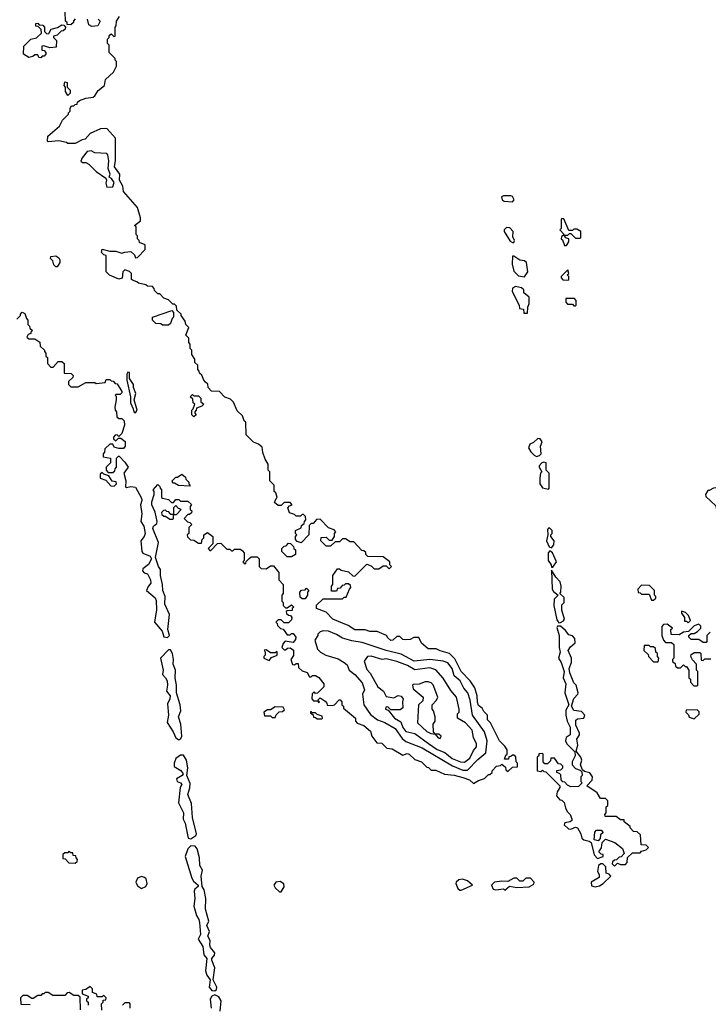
# Model space of a CAD drawing. Extents: x 2769579 to 2883812, y 684207 to 828660.
# Tile 217 of 256: x 2805715 to 2810299, y 759201 to 765754. Entities that reach past the tile are written whole.
import ezdxf

# ---------------------------------------------------------------- set-up
doc = ezdxf.new("R2010")
doc.units = 0

msp = doc.modelspace()

# ---------------------------------------------------------------- linework, layer by layer
at = {"layer": '0CON02XD'}
for points in [[(2806085, 765760), (2806073, 765747), (2806072.5, 765735), (2806055, 765720), (2806031.7, 765721.7), (2806030, 765735), (2806020, 765745), (2806017.5, 765805)], [(2805855, 765500), (2805841.7, 765501.7), (2805835, 765520), (2805815, 765520), (2805801.7, 765508.3), (2805775, 765502.5), (2805740, 765525), (2805741.7, 765578.3), (2805790, 765625), (2805827, 765633), (2805860, 765665), (2805858.3, 765688.3), (2805838.3, 765708.3), (2805821.7, 765711.7), (2805821.7, 765728.3), (2805835, 765730), (2805845, 765720), (2805868.3, 765718.3), (2805880, 765705), (2805880, 765675), (2805895, 765660), (2805908.3, 765661.7), (2805925, 765690), (2805967.5, 765702.5), (2805995, 765720), (2806008.3, 765718.3), (2806020, 765705), (2806018.3, 765691.7), (2806005, 765680), (2805991.7, 765678.3), (2805965, 765650), (2805940, 765645), (2805940, 765635), (2805960, 765615), (2805958.3, 765571.7), (2805915, 765567.5), (2805875, 765580), (2805861.7, 765578.3), (2805861.7, 765551.7), (2805878.3, 765548.3), (2805890, 765535), (2805890, 765525), (2805878.3, 765511.7), (2805865, 765510), (2805855, 765500)], [(2807241.7, 762168.3), (2807255, 762180), (2807295, 762180), (2807310, 762165), (2807310, 762115), (2807321.7, 762101.7), (2807355, 762100), (2807385, 762120), (2807405, 762120), (2807440, 762075), (2807440, 762025), (2807470, 761995), (2807470, 761935), (2807460, 761925), (2807460, 761885), (2807470, 761875), (2807470, 761855), (2807485, 761840), (2807495, 761840), (2807525, 761860), (2807540, 761845), (2807530, 761835), (2807528.3, 761821.7), (2807495, 761820), (2807490, 761815), (2807491.7, 761801.7), (2807505, 761790), (2807518.3, 761788.3), (2807527.5, 761775), (2807525, 761760), (2807505, 761740), (2807475, 761740), (2807455, 761760), (2807435, 761760), (2807420, 761745), (2807430, 761735), (2807431.7, 761721.7), (2807451.7, 761701.7), (2807468.3, 761698.3), (2807495, 761660), (2807515, 761660), (2807525, 761670), (2807535, 761670), (2807552.5, 761645), (2807551.7, 761628.3), (2807535, 761610), (2807481.7, 761618.3), (2807468.3, 761601.7), (2807460, 761575), (2807475, 761560), (2807485, 761560), (2807498.3, 761571.7), (2807515, 761572.5), (2807537, 761557), (2807537, 761523), (2807520, 761495), (2807531.7, 761461.7), (2807545, 761460), (2807555, 761470), (2807568.3, 761468.3), (2807571.7, 761441.7), (2807595, 761420), (2807628.3, 761408.3), (2807645, 761380), (2807655, 761380), (2807665, 761390), (2807685, 761390), (2807706.4, 761376.4), (2807740, 761335), (2807740, 761315), (2807698.3, 761271.7), (2807685, 761270), (2807675, 761280), (2807661.7, 761268.3), (2807660, 761235), (2807671.7, 761221.7), (2807700, 761220), (2807705, 761210), (2807710, 761215), (2807700, 761225), (2807715, 761240), (2807748.3, 761218.3), (2807760, 761205), (2807761.7, 761191.7), (2807795, 761190), (2807810, 761195), (2807841.7, 761228.3), (2807848.3, 761228.3), (2807860, 761215), (2807860, 761195), (2807870, 761185), (2807871.7, 761171.7), (2807950, 761105), (2807950, 761085), (2807961.7, 761071.7), (2808005, 761057.5), (2808049.3, 761019.3), (2808060, 760985), (2808091.7, 760941.7), (2808125, 760940), (2808160, 760905), (2808195, 760902.5), (2808265, 760860), (2808295, 760870), (2808307, 760867), (2808345, 760830), (2808390, 760815), (2808425, 760780), (2808437, 760777), (2808455, 760760), (2808485, 760760), (2808543, 760733), (2808606.4, 760726.4), (2808665, 760710), (2808710, 760695), (2808735, 760670), (2808768.3, 760691.7), (2808810, 760705), (2808835, 760730), (2808845, 760730), (2808860, 760745), (2808860, 760755), (2808890, 760785), (2808915, 760790), (2808925, 760800), (2808948.3, 760778.3), (2808951.7, 760761.7), (2808965, 760750), (2808995, 760780), (2809028.3, 760781.7), (2809030, 760805), (2809020, 760815), (2809018.3, 760848.3), (2809005, 760860), (2808995, 760860), (2808985, 760850), (2808971.7, 760848.3), (2808968.3, 760831.7), (2808941.7, 760831.7), (2808951.7, 760858.3), (2808960, 760865), (2808960, 760895), (2808945, 760920), (2808910, 760955), (2808850, 761075), (2808830, 761095), (2808830, 761125), (2808805, 761150), (2808793, 761173), (2808769.3, 761189.3), (2808762.3, 761212.3), (2808761.2, 761255), (2808745, 761307.5), (2808713.9, 761353.9), (2808653.3, 761415), (2808611.2, 761501.2), (2808576.1, 761536.1), (2808515, 761552.5), (2808486.4, 761566.4), (2808435, 761567.5), (2808390, 761605), (2808371.7, 761641.7), (2808338.3, 761641.7), (2808315, 761630), (2808285, 761627.5), (2808265, 761630), (2808245, 761650), (2808225, 761650), (2808200, 761625), (2808185, 761622.5), (2808165, 761640), (2808156.7, 761656.7), (2808095, 761682.5), (2808045, 761682.5), (2808015, 761692.5), (2807945, 761692.5), (2807901.7, 761721.7), (2807800, 761765), (2807755, 761810), (2807690, 761835), (2807691.7, 761858.3), (2807735, 761900), (2807865, 761900), (2807875, 761910), (2807888.3, 761911.7), (2807910, 761965), (2807920, 761975), (2807918.3, 761988.3), (2807905, 762000), (2807885, 762000), (2807875, 761990), (2807861.7, 761988.3), (2807848.3, 761971.7), (2807831.7, 761968.3), (2807825, 761950), (2807791.7, 761951.7), (2807790, 761985), (2807800, 761995), (2807800, 762055), (2807831.7, 762098.3), (2807845, 762100), (2807855, 762090), (2807905, 762080), (2807931.7, 762051.7), (2807945, 762050), (2808025, 762130), (2808055, 762120), (2808075, 762100), (2808105, 762100), (2808135, 762120), (2808155, 762120), (2808175, 762100), (2808190, 762115), (2808180, 762125), (2808180, 762145), (2808135, 762180), (2808031.7, 762181.7), (2808020, 762195), (2808018.3, 762208.3), (2808005, 762220), (2807991.7, 762221.7), (2807938.3, 762278.3), (2807915, 762280), (2807885, 762300), (2807865, 762300), (2807845, 762280), (2807815, 762280), (2807785, 762250), (2807755, 762250), (2807720, 762285), (2807721.7, 762308.3), (2807755, 762310), (2807775, 762290), (2807795, 762290), (2807810, 762315), (2807810, 762335), (2807820, 762345), (2807808.3, 762358.3), (2807771.7, 762371.7), (2807715, 762430), (2807691.7, 762428.3), (2807668.3, 762401.7), (2807655, 762400), (2807641.7, 762388.3), (2807640, 762325), (2807588.3, 762271.7), (2807561.7, 762281.7), (2807550, 762295), (2807550, 762315), (2807560, 762325), (2807550, 762335), (2807550, 762355), (2807588.3, 762371.7), (2807591.7, 762388.3), (2807608.3, 762401.7), (2807610, 762415), (2807620, 762425), (2807618.3, 762448.3), (2807605, 762460), (2807595, 762460), (2807585, 762450), (2807555, 762450), (2807545, 762460), (2807511.7, 762471.7), (2807500, 762505), (2807511.7, 762518.3), (2807530, 762525), (2807515, 762540), (2807475, 762540), (2807455, 762520), (2807435, 762520), (2807411.7, 762541.7), (2807421.7, 762568.3), (2807430, 762575), (2807420, 762605), (2807410, 762615), (2807410, 762655), (2807380, 762685), (2807380, 762745), (2807370, 762755), (2807370, 762795), (2807348.3, 762828.3), (2807333, 762873), (2807328.3, 762908.3), (2807305, 762930), (2807271.7, 762941.7), (2807221.7, 762991.7), (2807220, 763075), (2807210, 763085), (2807198.3, 763118.3), (2807161.7, 763151.7), (2807138.3, 763208.3), (2807118.3, 763228.3), (2807081.7, 763241.7), (2807045, 763280), (2806991.7, 763281.7), (2806970, 763305), (2806968.3, 763328.3), (2806951.7, 763341.7), (2806940, 763355), (2806928.3, 763388.3), (2806911.7, 763401.7), (2806910, 763415), (2806900, 763425), (2806900, 763455), (2806881.7, 763471.7), (2806880, 763495), (2806860, 763525), (2806860, 763555), (2806850, 763565), (2806850, 763595), (2806840, 763605), (2806840, 763635), (2806820, 763655), (2806840, 763705), (2806820, 763725), (2806817, 763747), (2806790, 763785), (2806790, 763795), (2806761.7, 763821.7), (2806758.3, 763848.3), (2806745, 763860), (2806735, 763860), (2806705, 763890), (2806675, 763900), (2806648.3, 763928.3), (2806635, 763930), (2806611.7, 763951.7), (2806610, 763965), (2806598.3, 763978.3), (2806565, 763980), (2806555, 763990), (2806505, 764000), (2806495, 764010), (2806465, 764020), (2806460, 764025), (2806460, 764065), (2806447, 764077), (2806415, 764090), (2806402.5, 764075), (2806397, 764033), (2806375, 764027.5), (2806313, 764053), (2806290, 764075), (2806290, 764185), (2806275, 764190), (2806260, 764205), (2806263, 764227), (2806315, 764212.5), (2806355, 764212.5), (2806395, 764200), (2806415, 764207.5), (2806455, 764210), (2806478.3, 764188.3), (2806485, 764170), (2806498.3, 764171.7), (2806550, 764225), (2806550, 764255), (2806511.7, 764271.7), (2806510, 764285), (2806500, 764295), (2806500, 764315), (2806490, 764325), (2806490, 764375), (2806480, 764385), (2806520, 764415), (2806520, 764435), (2806500, 764505), (2806405, 764610), (2806402.5, 764645), (2806380, 764685), (2806381.2, 764725), (2806346.2, 764775), (2806353.9, 764816.1), (2806353.3, 764965), (2806296.4, 765026.4), (2806285, 765030), (2806253.6, 765026.4), (2806185, 764996.7), (2806150.7, 764959.3), (2806130, 764955), (2806085, 764930), (2806035, 764930), (2806027, 764937), (2805975, 764947.5), (2805905, 764940), (2805900, 764945), (2805901.7, 764978.3), (2805980, 765045), (2806000, 765085), (2806040, 765125), (2806040, 765135), (2806050, 765145), (2806050, 765165), (2806060, 765180), (2806075, 765180), (2806085, 765190), (2806098.3, 765191.7), (2806100, 765205), (2806113, 765217), (2806155, 765232.5), (2806205, 765237.5), (2806215, 765247.5), (2806237, 765283), (2806280, 765315), (2806286.7, 765355), (2806340, 765405), (2806360, 765445), (2806360, 765475), (2806350, 765485), (2806350, 765495), (2806310, 765535), (2806310, 765585), (2806300, 765595), (2806300, 765625), (2806310, 765635), (2806311.7, 765648.3), (2806325, 765660), (2806341.7, 765641.7), (2806350, 765645), (2806350, 765705), (2806357, 765713), (2806360, 765745), (2806380, 765775)], [(2806237, 765757), (2806250, 765745), (2806235, 765712.5), (2806195, 765707.5), (2806175, 765720), (2806167.5, 765757.5)], [(2806035, 765250), (2806020, 765275), (2806020, 765305), (2806010, 765315), (2806015, 765340), (2806030, 765335), (2806030, 765305), (2806050, 765285), (2806050, 765265), (2806035, 765250)], [(2806295, 764640), (2806335, 764642.5), (2806345, 764670), (2806326.4, 764696.4), (2806310, 764705), (2806316.7, 764725), (2806304.1, 764764.1), (2806308.8, 764815), (2806302.5, 764855), (2806295, 764862.5), (2806215, 764867.5), (2806191.7, 764881.7), (2806165, 764877.5), (2806130, 764835), (2806121.7, 764811.7), (2806133, 764803), (2806155, 764802.5), (2806175, 764792.5), (2806225, 764743.3), (2806288.3, 764698.3), (2806292.5, 764685), (2806287.5, 764665), (2806295, 764640)], [(2808995, 764542.5), (2809007.5, 764555), (2808996.4, 764576.4), (2808985, 764582.5), (2808935, 764582.5), (2808922.5, 764575), (2808927.5, 764555), (2808940, 764545), (2808995, 764542.5)], [(2809355, 764250), (2809370, 764275), (2809370, 764295), (2809351.7, 764301.7), (2809340, 764320), (2809365, 764320), (2809375, 764330), (2809385, 764330), (2809415, 764300), (2809445, 764300), (2809450, 764305), (2809450, 764345), (2809425, 764360), (2809405, 764360), (2809395, 764350), (2809371.7, 764351.7), (2809338.3, 764428.3), (2809325, 764430), (2809320, 764425), (2809320, 764365), (2809310, 764355), (2809340, 764325), (2809321.7, 764308.3), (2809320, 764295), (2809328.3, 764288.3), (2809341.7, 764251.7), (2809355, 764250)], [(2809005, 764270), (2809010, 764285), (2808998.3, 764308.3), (2809000, 764345), (2808978.3, 764368.3), (2808955, 764370), (2808940, 764355), (2808940, 764345), (2808980.7, 764280.7), (2808995, 764270), (2809005, 764270)], [(2805965, 764110), (2805955, 764110), (2805943, 764123), (2805935, 764150), (2805920, 764165), (2805921.7, 764178.3), (2805955, 764182.5), (2805975, 764170), (2805982.5, 764155), (2805981.7, 764138.3), (2805965, 764110)], [(2809075, 764042.5), (2809097.5, 764075), (2809088.3, 764138.3), (2809075, 764150), (2809045, 764152.5), (2809005, 764180), (2808995, 764180), (2808993.6, 764126.4), (2809005, 764080), (2809035, 764050), (2809075, 764042.5)], [(2809365, 764020), (2809370, 764025), (2809370, 764045), (2809360, 764055), (2809370, 764065), (2809365, 764090), (2809320, 764045), (2809320, 764035), (2809331.7, 764021.7), (2809365, 764020)], [(2809095, 763800), (2809098.3, 763841.7), (2809107.5, 763865), (2809107, 763907), (2809070, 763935), (2809070, 763955), (2809055, 763970), (2809015, 763977.5), (2808995, 763967.5), (2808993.3, 763945), (2809040, 763855), (2809041.7, 763831.7), (2809068.3, 763828.3), (2809071.7, 763801.7), (2809095, 763800)], [(2809415, 763850), (2809420, 763855), (2809420, 763885), (2809408.3, 763898.3), (2809351.7, 763898.3), (2809350, 763875), (2809361.7, 763861.7), (2809395, 763860), (2809405, 763850), (2809415, 763850)], [(2805695, 763760), (2805720, 763785), (2805720, 763795), (2805731.7, 763808.3), (2805748.3, 763798.3), (2805760, 763765), (2805770, 763755), (2805770, 763725), (2805780, 763715), (2805781.7, 763701.7), (2805800, 763685), (2805790, 763675), (2805790, 763665), (2805771.7, 763658.3), (2805761.7, 763641.7), (2805775, 763630), (2805815, 763630), (2805848.3, 763608.3), (2805851.7, 763581.7), (2805880, 763555), (2805880, 763545), (2805890, 763535), (2805890, 763515), (2805900, 763505), (2805900, 763465), (2805921.7, 763441.7), (2805938.3, 763441.7), (2805971.7, 763478.3), (2805995, 763480), (2806010, 763465), (2806011.7, 763401.7), (2806058.3, 763398.3), (2806070, 763385), (2806068.3, 763371.7), (2806040, 763345), (2806040, 763325), (2806055, 763310), (2806105, 763310), (2806155, 763340), (2806215, 763340), (2806225, 763332.5), (2806285, 763340), (2806291.7, 763358.3), (2806315, 763360), (2806325, 763350), (2806338.3, 763348.3), (2806351.7, 763331.7), (2806365, 763330), (2806395, 763280), (2806395, 763270), (2806385, 763260), (2806355, 763260), (2806350, 763255), (2806357.5, 763247.5), (2806357.5, 763225), (2806347.5, 763175), (2806350, 763155), (2806360, 763145), (2806361.7, 763111.7), (2806375, 763100), (2806395, 763100), (2806410, 763085), (2806412.5, 763055), (2806395, 763000), (2806375, 762980), (2806365, 762990), (2806351.7, 762988.3), (2806340, 762975), (2806340, 762965), (2806355, 762950), (2806371.7, 762968.3), (2806388.3, 762968.3), (2806416.2, 762946.2), (2806417.5, 762915), (2806405, 762900), (2806375, 762900), (2806345, 762910), (2806335, 762930), (2806315, 762930), (2806281.7, 762898.3), (2806280, 762875), (2806270, 762865), (2806270, 762845), (2806320, 762835), (2806320, 762805), (2806290, 762775), (2806290, 762755), (2806305, 762740), (2806335, 762740), (2806348.3, 762751.7), (2806350, 762765), (2806360, 762775), (2806360, 762835), (2806371.7, 762848.3), (2806378.3, 762848.3), (2806415, 762810), (2806437.5, 762775), (2806407.5, 762735), (2806422.5, 762685), (2806420, 762645), (2806425, 762640), (2806455, 762647.5), (2806485, 762642.5), (2806525, 762570), (2806528, 762555), (2806518.8, 762525), (2806527.5, 762465), (2806522.5, 762415), (2806542.3, 762382.3), (2806550, 762335), (2806543.8, 762315), (2806522.5, 762285), (2806527.5, 762215), (2806535, 762202.5), (2806583, 762183), (2806592.5, 762165), (2806571.7, 762128.3), (2806535, 762100), (2806532.5, 762085), (2806543, 762073), (2806566.4, 762066.4), (2806586.7, 762025), (2806587.5, 762005), (2806569.3, 761980.7), (2806560, 761955), (2806615.9, 761905.9), (2806622.5, 761887.5), (2806625.9, 761825.9), (2806612.5, 761745), (2806663.8, 761685), (2806675, 761646.7), (2806698.3, 761641.7), (2806712.5, 761655), (2806701.2, 761695), (2806712.5, 761795), (2806681.2, 761865), (2806683.3, 761915), (2806668, 761955), (2806666.1, 761996.1), (2806653.3, 762055), (2806653.3, 762095), (2806640, 762115), (2806620, 762175), (2806640, 762275), (2806602.3, 762367.7), (2806605, 762382.5), (2806628, 762402), (2806631.2, 762415), (2806617, 762477), (2806594, 762525), (2806593.8, 762545), (2806610, 762595), (2806610, 762615), (2806602.5, 762625), (2806635, 762660), (2806648.3, 762648.3), (2806650, 762635), (2806660, 762625), (2806660, 762575), (2806665, 762570), (2806705, 762560), (2806725, 762540), (2806738.3, 762541.7), (2806755, 762560), (2806775, 762560), (2806785, 762550), (2806835, 762550), (2806858.3, 762528.3), (2806850, 762515), (2806850, 762495), (2806860, 762485), (2806858.3, 762471.7), (2806845, 762460), (2806835, 762460), (2806810, 762435), (2806831.7, 762411.7), (2806848.3, 762408.3), (2806860, 762395), (2806840, 762375), (2806840, 762335), (2806830, 762325), (2806831.7, 762311.7), (2806851.7, 762291.7), (2806875, 762290), (2806905, 762270), (2806925, 762270), (2806930, 762295), (2806940, 762305), (2806940, 762325), (2806965, 762340), (2807000, 762315), (2807000, 762265), (2806970, 762235), (2806981.7, 762221.7), (2806988.3, 762221.7), (2807031.7, 762268.3), (2807055, 762270), (2807095, 762230), (2807115, 762230), (2807125, 762220), (2807135, 762220), (2807145, 762230), (2807185, 762230), (2807198.3, 762218.3), (2807210, 762205), (2807210, 762155), (2807200, 762145), (2807211.7, 762131.7), (2807220, 762135), (2807221.7, 762148.3), (2807241.7, 762168.3)], [(2806705, 763720), (2806665, 763720), (2806655, 763730), (2806621.7, 763731.7), (2806600, 763755), (2806600, 763775), (2806728.3, 763818.3), (2806740, 763805), (2806740, 763775), (2806730, 763765), (2806718.3, 763731.7), (2806705, 763720)], [(2806485, 763137.5), (2806496.2, 763155), (2806476.2, 763225), (2806487.5, 763265), (2806472.5, 763305), (2806472.5, 763325), (2806446.7, 763365), (2806446.2, 763406.2), (2806435, 763407.5), (2806427.5, 763395), (2806427.5, 763355), (2806453, 763243), (2806452, 763205), (2806471.2, 763165), (2806473.8, 763145), (2806485, 763137.5)], [(2806875, 763110), (2806860, 763125), (2806860, 763155), (2806870, 763165), (2806880, 763195), (2806870, 763205), (2806868.3, 763228.3), (2806850, 763245), (2806865, 763260), (2806875, 763250), (2806905, 763250), (2806920, 763235), (2806921.7, 763211.7), (2806940, 763195), (2806928.3, 763181.7), (2806891.7, 763168.3), (2806890, 763155), (2806880, 763145), (2806880, 763135), (2806890, 763125), (2806875, 763110)], [(2809155, 762847.5), (2809175, 762852.5), (2809187.5, 762865), (2809182.5, 762915), (2809192.5, 762945), (2809180, 762965), (2809165, 762967.5), (2809135, 762940), (2809110.7, 762929.3), (2809102.5, 762905), (2809117, 762877), (2809140, 762855), (2809155, 762847.5)], [(2809235, 762630), (2809240, 762635), (2809240, 762735), (2809220, 762755), (2809220, 762805), (2809205, 762810), (2809190, 762805), (2809172.5, 762785), (2809172.5, 762775), (2809190, 762745), (2809183, 762737), (2809177, 762703), (2809176.7, 762665), (2809195, 762637.5), (2809235, 762630)], [(2806345, 762650), (2806360, 762665), (2806358.3, 762678.3), (2806331.7, 762681.7), (2806308.3, 762718.3), (2806275, 762730), (2806265, 762740), (2806251.7, 762728.3), (2806251.7, 762701.7), (2806288.3, 762688.3), (2806321.7, 762651.7), (2806345, 762650)], [(2806845, 762650), (2806773, 762653), (2806745, 762670), (2806735, 762670), (2806730, 762685), (2806755, 762710), (2806765, 762710), (2806795, 762730), (2806818.3, 762708.3), (2806820, 762695), (2806840, 762675), (2806840, 762665), (2806850, 762655), (2806845, 762650)], [(2810395, 762500), (2810445, 762550), (2810467.5, 762552.5), (2810478.3, 762561.7), (2810478.3, 762578.3), (2810460, 762595), (2810458.3, 762618.3), (2810425, 762650), (2810385, 762650), (2810377, 762643), (2810333, 762637), (2810305, 762620), (2810295, 762620), (2810280, 762595), (2810281.7, 762581.7), (2810348.3, 762518.3), (2810351.7, 762501.7), (2810395, 762500)], [(2806735, 762430), (2806740, 762435), (2806740, 762460), (2806758.3, 762461.7), (2806790, 762495), (2806771.7, 762501.7), (2806755, 762520), (2806740, 762505), (2806740, 762460), (2806721.7, 762461.7), (2806708.3, 762478.3), (2806695, 762480), (2806685, 762490), (2806671.7, 762488.3), (2806660, 762475), (2806661.7, 762461.7), (2806675, 762450), (2806685, 762450), (2806715, 762430), (2806735, 762430)], [(2809255, 762240), (2809271.7, 762258.3), (2809272.5, 762285), (2809250, 762315), (2809250, 762325), (2809260, 762335), (2809260, 762355), (2809245, 762370), (2809235, 762370), (2809228.3, 762361.7), (2809230, 762325), (2809222.5, 762285), (2809240, 762245), (2809255, 762240)], [(2807525, 762180), (2807495, 762180), (2807460, 762215), (2807460, 762235), (2807475, 762250), (2807488.3, 762251.7), (2807505, 762270), (2807518.3, 762268.3), (2807538.3, 762248.3), (2807540, 762235), (2807550, 762225), (2807550, 762195), (2807525, 762180)], [(2809265, 762110), (2809287.5, 762145), (2809262.5, 762205), (2809245, 762220), (2809232.5, 762205), (2809233.3, 762155), (2809252.5, 762125), (2809255, 762110), (2809265, 762110)], [(2809305, 761740), (2809315, 761742.5), (2809335, 761752.5), (2809342.5, 761765), (2809323.8, 761825), (2809325, 761860), (2809340, 761875), (2809339.3, 761909.3), (2809310, 761935), (2809317.5, 761945), (2809320, 761985), (2809313.6, 762013.6), (2809283.6, 762043.6), (2809255, 762090), (2809258.8, 761965), (2809268.3, 761948.3), (2809300, 761925), (2809272.3, 761897.7), (2809270, 761855), (2809290.5, 761760.5), (2809305, 761740)], [(2807615, 761900), (2807595, 761900), (2807581.7, 761911.7), (2807580, 761945), (2807591.7, 761958.3), (2807615, 761960), (2807625, 761970), (2807640, 761955), (2807630, 761945), (2807630, 761925), (2807615, 761900)], [(2809935, 761890), (2809950, 761905), (2809950, 761915), (2809940, 761925), (2809940, 761955), (2809908.3, 761988.3), (2809855, 761990), (2809830, 761965), (2809831.7, 761941.7), (2809845, 761940), (2809855, 761930), (2809905, 761930), (2809921.7, 761891.7), (2809935, 761890)], [(2810165, 761740), (2810180, 761755), (2810168.3, 761788.3), (2810148.3, 761808.3), (2810121.7, 761818.3), (2810120, 761805), (2810140, 761775), (2810141.7, 761751.7), (2810155, 761750), (2810165, 761740)], [(2810311.7, 761678.3), (2810290, 761655), (2810290, 761615), (2810285, 761610), (2810265, 761610), (2810235, 761630), (2810185, 761630), (2810170, 761645), (2810170, 761655), (2810185, 761670), (2810205, 761670), (2810227, 761683), (2810250, 761705), (2810248.3, 761718.3), (2810235, 761730), (2810205, 761720), (2810168.3, 761681.7), (2810133, 761677), (2810105, 761660), (2810051.7, 761661.7), (2810050, 761695), (2810060, 761705), (2810025, 761730), (2810001.7, 761728.3), (2809990, 761715), (2809990, 761655), (2810000, 761625), (2810015, 761610), (2810055, 761610), (2810070, 761595), (2810070, 761505), (2810060, 761495), (2810061.7, 761481.7), (2810078.3, 761468.3), (2810081.7, 761451.7), (2810095, 761440), (2810115, 761440), (2810135, 761460), (2810145, 761450), (2810155, 761450), (2810170, 761425), (2810170, 761375), (2810180, 761365), (2810180, 761345), (2810201.7, 761321.7), (2810225, 761320)], [(2808695, 760760), (2808765, 760831.2), (2808817.5, 760875), (2808826.7, 760955), (2808810, 761015), (2808730, 761125), (2808713.3, 761225), (2808697.5, 761275), (2808672.5, 761305), (2808646.7, 761355), (2808606.4, 761386.4), (2808593.3, 761435), (2808565, 761473.3), (2808535, 761483.8), (2808445, 761496.2), (2808340, 761485), (2808255, 761531.2), (2808155, 761556.2), (2807995, 761610), (2807925, 761620), (2807865, 761638.8), (2807825, 761663.3), (2807770, 761685), (2807735, 761686.7), (2807715, 761680), (2807700, 761665), (2807700, 761655), (2807680, 761625), (2807697.5, 761565), (2807717.5, 761545), (2807754.1, 761524.1), (2807835, 761500), (2807875, 761476.7), (2807895, 761460), (2807907.5, 761425), (2807946.4, 761396.4), (2807995, 761340), (2808010, 761295), (2807997.5, 761265), (2808006.2, 761195), (2808050.5, 761130.5), (2808097.5, 761095), (2808145.9, 761075.9), (2808215, 761037.5), (2808261.2, 760971.2), (2808285, 760951.2), (2808395, 760908.8), (2808597.3, 760787.3), (2808665, 760760), (2808695, 760760)], [(2809675, 760120), (2809695, 760140), (2809715, 760132.5), (2809748.3, 760131.7), (2809760, 760145), (2809761.7, 760178.3), (2809795, 760210), (2809845, 760210), (2809855, 760220), (2809885, 760230), (2809900, 760245), (2809885, 760260), (2809851.7, 760261.7), (2809848.3, 760328.3), (2809825, 760350), (2809801.7, 760351.7), (2809780, 760375), (2809780, 760385), (2809740, 760415), (2809738.3, 760428.3), (2809715, 760430), (2809685, 760450), (2809611.7, 760451.7), (2809610, 760465), (2809620, 760475), (2809620, 760515), (2809630, 760525), (2809630, 760555), (2809615, 760570), (2809581.7, 760571.7), (2809558.3, 760608.3), (2809490, 760655), (2809527, 760693), (2809527.5, 760715), (2809510.7, 760740.7), (2809475, 760750), (2809461.7, 760761.7), (2809447.5, 760795), (2809457.5, 760825), (2809450, 760845), (2809420, 760885), (2809430, 760925), (2809423.3, 760965), (2809442.5, 760995), (2809442.5, 761005), (2809418.3, 761058.3), (2809418.3, 761091.7), (2809428.3, 761101.7), (2809470, 761105), (2809477.5, 761125), (2809455, 761150), (2809405, 761157.5), (2809387.5, 761185), (2809403, 761237), (2809430, 761265), (2809432.5, 761275), (2809420, 761325), (2809405, 761340), (2809377, 761407), (2809373.3, 761435), (2809387.5, 761475), (2809387.5, 761505), (2809366.7, 761555), (2809380.7, 761579.3), (2809413.6, 761606.4), (2809411.2, 761635), (2809395, 761653.3), (2809370.7, 761660.7), (2809349.5, 761689.5), (2809315, 761717.5), (2809295, 761717.5), (2809290.7, 761709.3), (2809306.7, 761655), (2809306.2, 761575), (2809312, 761545), (2809301.2, 761505), (2809320, 761475), (2809340, 761415), (2809333.8, 761373.8), (2809351.2, 761335), (2809343.3, 761275), (2809370, 761195), (2809350.7, 761159.3), (2809350, 761125), (2809360, 761085), (2809380, 761045), (2809380, 760995), (2809353.3, 760976.7), (2809347.5, 760955), (2809357.5, 760935), (2809411.7, 760881.7), (2809412.5, 760855), (2809393.3, 760815), (2809392.5, 760795), (2809415, 760770), (2809445, 760760), (2809458.3, 760748.3), (2809460, 760725), (2809450, 760715), (2809450, 760685), (2809460, 760675), (2809435, 760650), (2809385, 760647.5), (2809360.7, 760660.7), (2809345, 760680), (2809331.7, 760681.7), (2809320, 760695), (2809317.5, 760727.5), (2809308.3, 760738.3), (2809290, 760745), (2809291.7, 760758.3), (2809318.3, 760761.7), (2809330, 760775), (2809330, 760785), (2809318.3, 760798.3), (2809301.7, 760801.7), (2809275, 760840), (2809251.7, 760838.3), (2809248.3, 760821.7), (2809228.3, 760801.7), (2809211.7, 760801.7), (2809200, 760815), (2809200, 760865), (2809195, 760870), (2809171.7, 760868.3), (2809170, 760855), (2809160, 760845), (2809160, 760755), (2809185, 760750), (2809195, 760760), (2809205, 760750), (2809218.3, 760748.3), (2809310, 760655), (2809310, 760645), (2809292.5, 760615), (2809288.3, 760588.3), (2809311.7, 760561.7), (2809325, 760560), (2809340, 760545), (2809348.3, 760508.3), (2809360, 760485), (2809380, 760465), (2809390, 760435), (2809390, 760425), (2809380, 760415), (2809345, 760410), (2809340, 760395), (2809368.3, 760368.3), (2809385, 760367.5), (2809415, 760380), (2809427.5, 760375), (2809450, 760335), (2809457, 760307), (2809470, 760295), (2809507, 760287), (2809518.3, 760278.3), (2809540, 760195), (2809561.7, 760171.7), (2809600, 760185), (2809598.3, 760198.3), (2809585, 760200), (2809570, 760215), (2809587.5, 760242.5), (2809591.7, 760278.3), (2809615, 760300), (2809677, 760277), (2809728.3, 760238.3), (2809740, 760205), (2809718.3, 760181.7), (2809705, 760180), (2809688.3, 760161.7), (2809675, 760160), (2809661.7, 760148.3), (2809660, 760135), (2809675, 760120)], [(2806775, 760961.2), (2806788.8, 760971.2), (2806794, 760985), (2806786.7, 761065), (2806772.5, 761115), (2806786.7, 761155), (2806783.8, 761195), (2806760, 761275), (2806760, 761325), (2806750, 761375), (2806752.5, 761425), (2806737.5, 761465), (2806740, 761495), (2806733.3, 761535), (2806719.2, 761559.2), (2806705, 761561.2), (2806653.3, 761505), (2806670, 761425), (2806666.2, 761395), (2806686, 761375), (2806695.7, 761355), (2806699.2, 761325), (2806692.5, 761285), (2806715.8, 761255), (2806714, 761235), (2806698.3, 761201.7), (2806706.1, 761126.1), (2806696.1, 761076.1), (2806736.7, 761015), (2806754, 760975), (2806775, 760961.2)], [(2807375, 761490), (2807391.7, 761508.3), (2807430, 761525), (2807428.3, 761548.3), (2807415, 761540), (2807385, 761540), (2807355, 761560), (2807341.7, 761558.3), (2807350, 761545), (2807350, 761525), (2807340, 761515), (2807340, 761505), (2807375, 761490)], [(2809965, 761480), (2809970, 761505), (2809960, 761515), (2809960, 761535), (2809950, 761545), (2809948.3, 761568.3), (2809935, 761580), (2809915, 761580), (2809905, 761590), (2809871.7, 761588.3), (2809870, 761555), (2809898.3, 761528.3), (2809900, 761515), (2809935, 761480), (2809965, 761480)], [(2810225, 761320), (2810230, 761325), (2810230, 761415), (2810220, 761425), (2810220, 761465), (2810193, 761493), (2810182.5, 761515), (2810185, 761530), (2810208.3, 761541.7), (2810241.7, 761541.7), (2810250, 761535), (2810251.7, 761491.7), (2810265, 761490), (2810275, 761500), (2810315, 761500)], [(2808675, 760813.3), (2808710.7, 760839.3), (2808735, 760890), (2808756.2, 760913.8), (2808756.7, 760935), (2808736.1, 760976.1), (2808726.1, 761026.1), (2808682.5, 761075), (2808630, 761105), (2808630, 761135), (2808640, 761145), (2808640, 761165), (2808622.5, 761245), (2808585, 761290), (2808535, 761372.5), (2808485, 761427.5), (2808445, 761440), (2808345, 761426.2), (2808295.9, 761455.9), (2808225, 761483.3), (2808155, 761500), (2808127, 761497), (2808055, 761517.5), (2808030, 761515), (2808007.5, 761485), (2808025, 761430), (2808047.5, 761405), (2808100, 761315), (2808137.5, 761285), (2808155, 761250), (2808205, 761240), (2808235, 761256.7), (2808255, 761252.5), (2808267.5, 761235), (2808262.5, 761215), (2808266.7, 761175), (2808248.3, 761161.7), (2808185, 761160), (2808165, 761180), (2808151.7, 761178.3), (2808150, 761165), (2808168.3, 761158.3), (2808210, 761105), (2808251.7, 761081.7), (2808265, 761042.5), (2808285, 761017.5), (2808345, 761002.5), (2808437.3, 760937.3), (2808495, 760896.2), (2808545, 760876.7), (2808595, 760836.7), (2808650, 760815), (2808675, 760813.3)], [(2808515, 760970), (2808520, 760985), (2808505, 761000), (2808480, 761000), (2808470, 761015), (2808467.5, 761065), (2808480, 761085), (2808480, 761115), (2808470, 761155), (2808460, 761165), (2808460, 761195), (2808490, 761225), (2808497.5, 761245), (2808466.7, 761326.7), (2808455, 761340), (2808435, 761347.5), (2808415, 761347.5), (2808375, 761332.5), (2808335, 761330), (2808330, 761325), (2808335, 761300), (2808400, 761245), (2808398.3, 761221.7), (2808370, 761195), (2808362.5, 761075), (2808425, 761017.5), (2808453, 761003), (2808480, 761000), (2808500, 760975), (2808515, 760970)], [(2807415, 761110), (2807421.7, 761128.3), (2807441.7, 761148.3), (2807465, 761150), (2807478.3, 761161.7), (2807468.3, 761178.3), (2807415, 761180), (2807385, 761160), (2807365, 761160), (2807340, 761145), (2807345, 761120), (2807385, 761120), (2807395, 761110), (2807415, 761110)], [(2807725, 761100), (2807730, 761105), (2807728.3, 761118.3), (2807695, 761130), (2807685, 761140), (2807660, 761140), (2807658.3, 761148.3), (2807651.7, 761148.3), (2807651.7, 761141.7), (2807668.3, 761128.3), (2807671.7, 761111.7), (2807685, 761110), (2807695, 761100), (2807725, 761100)], [(2810205, 761100), (2810238.3, 761131.7), (2810238.3, 761148.3), (2810225, 761160), (2810151.7, 761158.3), (2810150, 761145), (2810168.3, 761128.3), (2810171.7, 761111.7), (2810205, 761100)], [(2806855, 760302.5), (2806887.5, 760325), (2806892.5, 760335), (2806866, 760445), (2806858.3, 760538.3), (2806833.6, 760596.4), (2806848.3, 760641.7), (2806850.7, 760670.7), (2806827.5, 760725), (2806833.8, 760775), (2806826.4, 760826.4), (2806805, 760860), (2806785, 760860), (2806755, 760837.5), (2806743.3, 760805), (2806743.8, 760783.8), (2806786.8, 760756.8), (2806802.5, 760735), (2806796.1, 760723.9), (2806758.3, 760701.7), (2806762.5, 760685), (2806785.8, 760675.8), (2806793.3, 760665), (2806783.8, 760645), (2806771.7, 760541.7), (2806805.6, 760475.6), (2806803.6, 760433.6), (2806815.8, 760405.8), (2806837.5, 760307.5), (2806855, 760302.5)], [(2809565, 760290), (2809540, 760295), (2809543, 760347), (2809555, 760360), (2809585, 760360), (2809600, 760345), (2809581.7, 760328.3), (2809580, 760305), (2809565, 760290)], [(2807015, 759290), (2807025, 759300), (2807026.7, 759315), (2807002.5, 759365), (2807013.3, 759445), (2806993.3, 759495), (2806993.3, 759505), (2807011.7, 759528.3), (2807013.6, 759543.6), (2806985, 759580), (2806980, 759595), (2806983.3, 759625), (2806966.7, 759655), (2806977.5, 759685), (2806961.2, 759725), (2806973.3, 759755), (2806952, 759835), (2806953.3, 759905), (2806943.3, 759963.3), (2806930, 759985), (2806923.8, 760055), (2806932.5, 760095), (2806914.2, 760125), (2806913, 760177), (2806895.8, 760235.8), (2806884, 760254), (2806853.9, 760256.1), (2806833.9, 760236.1), (2806817.5, 760185), (2806860.5, 760040.5), (2806871.7, 760021.7), (2806902.5, 759995), (2806902.5, 759985), (2806882, 759968), (2806876.2, 759955), (2806882, 759905), (2806873.3, 759855), (2806891.2, 759791.2), (2806908, 759765), (2806912, 759745), (2806918.8, 759665), (2806902.5, 759635), (2806933.8, 759585), (2806941.2, 759531.2), (2806960, 759505), (2806951.2, 759425), (2806960, 759395), (2806983.3, 759365), (2806976.2, 759315), (2806995, 759293.3), (2807015, 759290)], [(2806085, 760140), (2806098.3, 760151.7), (2806100, 760165), (2806090, 760175), (2806088.3, 760188.3), (2806071.7, 760191.7), (2806068.3, 760208.3), (2806055, 760210), (2806045, 760220), (2806035, 760210), (2806015, 760210), (2806001.7, 760198.3), (2806001.7, 760171.7), (2806018.3, 760168.3), (2806041.7, 760141.7), (2806085, 760140)], [(2809545, 759983.3), (2809575, 759990), (2809600, 760005), (2809650, 760055), (2809638.3, 760068.3), (2809620, 760075), (2809617, 760117), (2809596.4, 760136.4), (2809583, 760137), (2809567.5, 760125), (2809562.5, 760085), (2809572.5, 760065), (2809572.5, 760045), (2809520, 760015), (2809520.7, 759990.7), (2809545, 759983.3)], [(2806525, 759972.5), (2806554.1, 759985.9), (2806564, 760005), (2806556.2, 760036.2), (2806546.2, 760046.2), (2806525, 760051.2), (2806498.3, 760041.7), (2806488.8, 760015), (2806500, 759990), (2806525, 759972.5)], [(2808655, 759960), (2808730, 759995), (2808695, 760022.5), (2808663, 760033), (2808639.3, 760030.7), (2808620, 760015), (2808617.5, 760005), (2808631.7, 759971.7), (2808645, 759960), (2808655, 759960)], [(2808945, 759960), (2808975, 759987.5), (2809025, 759977.5), (2809107, 759983), (2809138.3, 760001.7), (2809140, 760015), (2809115, 760040), (2809085, 760040), (2809065, 760020), (2809045, 760020), (2809025, 760040), (2809005, 760040), (2808965, 760017.5), (2808925, 760020), (2808875, 760013.3), (2808856.7, 759995), (2808867, 759967), (2808885, 759962.5), (2808935, 759970), (2808945, 759960)], [(2807455, 759950), (2807476.4, 759983.6), (2807473.6, 760003.6), (2807449.3, 760019.3), (2807420, 760015), (2807407.5, 759995), (2807416.4, 759976.4), (2807445, 759950), (2807455, 759950)], [(2806261.7, 759161.7), (2806260, 759205), (2806270, 759215), (2806271.7, 759228.3), (2806288.3, 759231.7), (2806290, 759245), (2806275, 759260), (2806265, 759250), (2806231.7, 759251.7), (2806228.3, 759268.3), (2806200, 759280), (2806200, 759305), (2806185, 759320), (2806155, 759300), (2806130, 759295), (2806131.7, 759271.7), (2806170, 759255), (2806170, 759245), (2806160, 759235), (2806160, 759225), (2806170, 759215), (2806170, 759195)], [(2806120, 759165), (2806118.3, 759248.3), (2806105, 759260), (2806075, 759260), (2806045, 759280), (2806031.7, 759278.3), (2806015, 759260), (2805935, 759260), (2805905, 759280), (2805885, 759280), (2805875, 759270), (2805865, 759270), (2805855, 759260), (2805835, 759260), (2805805, 759240), (2805795, 759240), (2805765, 759260), (2805735, 759260), (2805720, 759245), (2805721.7, 759201.7), (2805785, 759200)], [(2807048.8, 759155), (2807056.7, 759225), (2807041.7, 759251.7), (2807015, 759263.3), (2806994.2, 759255.8), (2806982, 759235), (2806990, 759175)], [(2806450, 759175), (2806450, 759205), (2806445, 759210), (2806415, 759210), (2806400, 759195)]]:
    msp.add_lwpolyline(points, dxfattribs=at)

doc.saveas('drawing.dxf')
